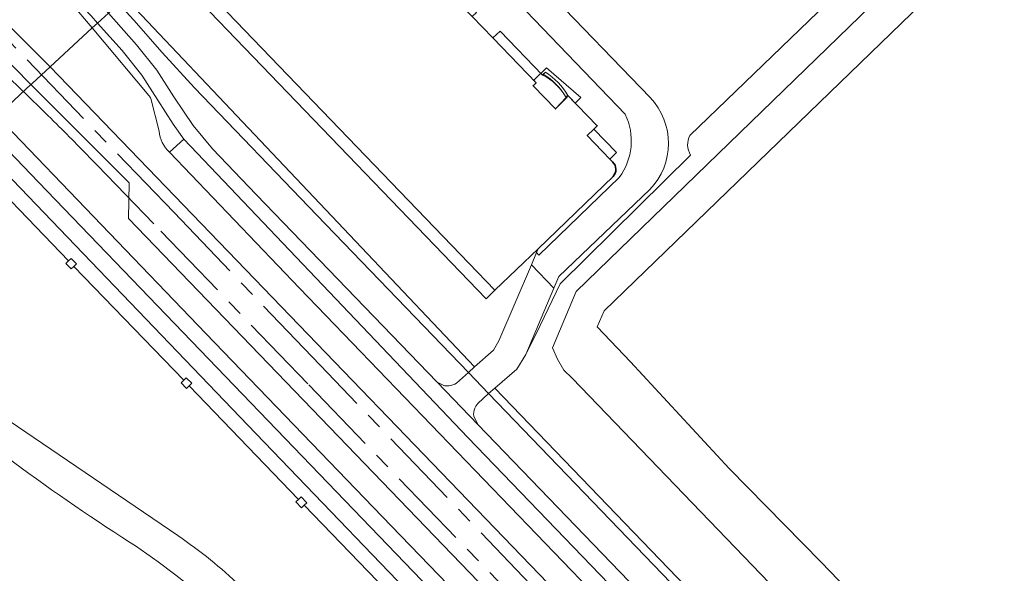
# Model space of a CAD drawing. Header units: metres. Extents: x 124322 to 125871, y 483990 to 485142.
# Tile 18 of 61: x 124596 to 124717, y 484403 to 484470. Entities that reach past the tile are written whole.
import ezdxf

# ---------------------------------------------------------------- set-up
doc = ezdxf.new("R2010")
doc.units = ezdxf.units.M
doc.linetypes.add('AM-AS', pattern=[16, 10, -2, 2, -2])
for name, color, linetype, lineweight in [('B-RO-AM-AS_SPOOR_TRAM-G', 10, 'AM-AS', 18), ('B-RO-IE-TERREINAFSCHEIDING_KUNSTMATIG_MUUR-GV', 7, 'Continuous', 18), ('B-RO-OG-BEBOUWING-GV', 7, 'Continuous', 35), ('B-RO-OG-BEBOUWING_BORDES-GV', 7, 'Continuous', 18), ('B-RO-OG-BEBOUWING_LUIFEL-GV', 7, 'Continuous', 18), ('B-RO-OG-BEBOUWING_TRAP-GV', 7, 'Continuous', 18), ('B-RO-OG-TERREIN_CULTUURSCHEIDING-GV', 7, 'Continuous', 0), ('B-RO-OG-TERREIN_ERF-GV', 7, 'Continuous', 0), ('B-RO-OG-WATER-GV', 151, 'Continuous', 13), ('B-RO-VH-VERHARDING_GESLOTEN-GV', 252, 'Continuous', 18), ('B-RO-VH-VERHARDING_HALFVERHARDING-GV', 7, 'Continuous', 9), ('B-RO-VH-VERHARDING_OPEN-GV', 7, 'Continuous', 9)]:
    doc.layers.add(name, color=color, linetype=linetype, lineweight=lineweight)

msp = doc.modelspace()

# ---------------------------------------------------------------- linework, layer by layer
at = {"layer": 'B-RO-AM-AS_SPOOR_TRAM-G'}
for points in [[(124999.647, 484047.517), (124945.632, 484103.586), (124937.637, 484111.888), (124832.507, 484221.007), (124801.658, 484253.076), (124785.358, 484269.876), (124752.957, 484303.597), (124704.147, 484354.097), (124633.136, 484428.037), (124615.23, 484446.741), (124571.691, 484492.008), (124556.93, 484507.317)], [(124605.791, 484452.552), (124613.616, 484444.466), (124631.744, 484425.623), (124710.943, 484343.554), (124756.433, 484296.223), (124908.663, 484138.153), (124938.902, 484106.803), (124943.815, 484101.643), (124997.712, 484045.595)]]:
    msp.add_lwpolyline(points, dxfattribs=at)
for points in [[(124595.154, 484463.126, -0.0024041), (124600.8, 484457.625)], [(124600.8, 484457.625, -0.0063195), (124605.791, 484452.552)]]:
    msp.add_lwpolyline(points, format="xyb", dxfattribs=at)
at = {"layer": 'B-RO-IE-TERREINAFSCHEIDING_KUNSTMATIG_MUUR-GV'}
for points in [[(124602.281, 484440.822), (124601.958, 484440.51), (124602.618, 484439.827), (124602.941, 484440.139), (124603.265, 484440.451), (124602.605, 484441.134)], [(124616.411, 484426.179), (124616.088, 484425.867), (124616.748, 484425.183), (124617.072, 484425.495), (124617.395, 484425.807), (124616.735, 484426.491)], [(124630.506, 484411.572), (124630.183, 484411.26), (124630.878, 484410.54), (124631.201, 484410.852), (124631.525, 484411.164), (124630.83, 484411.884)]]:
    msp.add_lwpolyline(points, close=True, dxfattribs=at)
at = {"layer": 'B-RO-OG-BEBOUWING-GV'}
for points in [[(124601.651, 484492.21), (124654.595, 484437.217), (124659.894, 484442.314), (124669.086, 484451.16)], [(124669.033, 484452.97), (124668.707, 484453.307), (124665.91, 484456.194), (124666.729, 484456.987), (124667.147, 484457.393), (124663.556, 484461.093), (124663.324, 484460.864), (124663.389, 484460.806), (124662.006, 484459.462), (124659.265, 484462.304), (124659.647, 484462.672), (124654.334, 484468.182), (124651.798, 484470.812), (124647.435, 484475.337), (124647.92, 484475.811), (124648.681, 484476.556), (124646.807, 484478.471)]]:
    msp.add_lwpolyline(points, dxfattribs=at)
msp.add_lwpolyline([(124669.086, 484451.16, 0.4145491), (124669.033, 484452.97)], format="xyb", dxfattribs=at)
at = {"layer": 'B-RO-OG-BEBOUWING_BORDES-GV'}
msp.add_lwpolyline([(124660.409, 484463.612), (124655.223, 484469.008), (124654.334, 484468.182), (124659.647, 484462.672), (124659.265, 484462.304), (124662.006, 484459.462), (124663.324, 484460.864)], dxfattribs=at)
msp.add_lwpolyline([(124663.324, 484460.864, 0.1585976), (124660.409, 484463.612)], format="xyb", dxfattribs=at)
at = {"layer": 'B-RO-OG-BEBOUWING_LUIFEL-GV'}
msp.add_lwpolyline([(124659.361, 484462.969), (124659.647, 484462.672), (124659.265, 484462.304), (124662.006, 484459.462), (124663.389, 484460.806), (124663.324, 484460.864), (124663.556, 484461.093), (124664.442, 484460.181), (124665.13, 484460.861), (124660.939, 484464.498)], close=True, dxfattribs=at)
at = {"layer": 'B-RO-OG-BEBOUWING_TRAP-GV'}
for points in [[(124660.784, 484463.963), (124660.409, 484463.612)], [(124663.324, 484460.864), (124663.556, 484461.093)]]:
    msp.add_lwpolyline(points, dxfattribs=at)
for points in [[(124663.556, 484461.093, 0.1145962), (124660.784, 484463.963)], [(124660.409, 484463.612, -0.1585976), (124663.324, 484460.864)]]:
    msp.add_lwpolyline(points, format="xyb", dxfattribs=at)
at = {"layer": 'B-RO-OG-TERREIN_CULTUURSCHEIDING-GV'}
for points in [[(124600.553, 484491.187), (124596.866, 484487.751), (124596.636, 484486.395), (124652.095, 484427.816), (124654.404, 484429.866), (124655.091, 484431.007), (124659.061, 484440.355), (124659.688, 484441.83), (124659.894, 484442.314), (124654.595, 484437.217), (124653.515, 484436.176)], [(124596.636, 484486.395), (124596.422, 484485.131), (124604.591, 484476.577), (124608.431, 484472.378), (124610.309, 484470.326), (124613.777, 484466.373), (124617.732, 484462.029), (124632.759, 484446.415), (124651.349, 484427.154), (124652.095, 484427.816)], [(124654.564, 484425.208), (124653.803, 484424.557), (124687.916, 484389.156), (124691.404, 484385.537), (124703.279, 484373.224), (124704, 484373.918), (124692.124, 484386.231), (124688.636, 484389.85)]]:
    msp.add_lwpolyline(points, close=True, dxfattribs=at)
for points in [[(124709.922, 484486.934), (124705.493, 484482.228), (124678.509, 484456.217)], [(124688.264, 484401.286), (124664.049, 484426.424), (124663.056, 484427.423), (124662.286, 484428.766), (124661.646, 484430.176), (124664.577, 484437.053), (124715.458, 484486.432)], [(124678.601, 484453.802), (124662.593, 484438.009), (124660.161, 484432.881), (124658.368, 484429.335), (124657.286, 484427.537), (124654.564, 484425.208), (124688.636, 484389.85), (124692.124, 484386.231), (124704, 484373.918), (124705.307, 484375.174), (124706.038, 484375.877), (124740.882, 484340.003), (124739.988, 484339.14), (124738.71, 484337.909), (124740.688, 484335.857), (124745.22, 484340.418), (124746.09, 484341.312), (124688.264, 484401.286)]]:
    msp.add_lwpolyline(points, dxfattribs=at)
msp.add_lwpolyline([(124678.509, 484456.217, 0.2654113), (124678.601, 484453.802)], format="xyb", dxfattribs=at)
at = {"layer": 'B-RO-OG-TERREIN_ERF-GV'}
for points in [[(124655.223, 484469.008), (124654.334, 484468.182), (124659.647, 484462.672), (124659.265, 484462.304), (124662.006, 484459.462), (124663.389, 484460.806), (124663.324, 484460.864)], [(124660.529, 484463.724), (124660.409, 484463.612), (124655.223, 484469.008)], [(124660.784, 484463.963), (124660.529, 484463.724)], [(124663.324, 484460.864), (124663.556, 484461.093)]]:
    msp.add_lwpolyline(points, dxfattribs=at)
for points in [[(124663.556, 484461.093, 0.1145962), (124660.784, 484463.963)], [(124663.324, 484460.864, 0.1199405), (124660.529, 484463.724)], [(124660.529, 484463.724, -0.1199405), (124663.324, 484460.864)]]:
    msp.add_lwpolyline(points, format="xyb", dxfattribs=at)
msp.add_lwpolyline([(124666.729, 484456.987), (124665.91, 484456.194), (124668.707, 484453.307), (124669.526, 484454.101)], close=True, dxfattribs=at)
at = {"layer": 'B-RO-OG-WATER-GV'}
for points in [[(124715.458, 484486.432), (124664.577, 484437.053), (124661.646, 484430.176), (124662.286, 484428.766), (124663.056, 484427.423), (124664.049, 484426.424), (124688.264, 484401.286), (124746.09, 484341.312), (124746.758, 484340.62), (124914.7, 484166.44), (124917.19, 484164.44), (124919.35, 484163.47), (124921.86, 484163.18), (124923.57, 484163.26), (124925.47, 484163.9), (124927.62, 484165.14), (124930.18, 484167.42), (124933.514, 484170.473), (124929.47, 484175.811), (124924.4, 484171.11)], [(124919.88, 484171.19), (124914.36, 484176.23), (124902.97, 484188.06), (124880.03, 484211.43), (124856.92, 484235.77), (124834.45, 484258.74), (124809.67, 484284.48), (124782.29, 484312.78), (124767.12, 484328.7), (124750.453, 484345.856), (124746.31, 484350.12), (124724.29, 484373.09), (124703.05, 484395.12), (124694.63, 484403.87), (124683.34, 484415.36), (124671.23, 484428.44), (124667.153, 484432.743), (124667.993, 484434.714), (124711.977, 484477.281)]]:
    msp.add_lwpolyline(points, dxfattribs=at)
at = {"layer": 'B-RO-VH-VERHARDING_GESLOTEN-GV'}
for points in [[(124541.687, 484508.497), (124543.445, 484506.964), (124547.924, 484502.935), (124548.335, 484502.565), (124550.036, 484501.013), (124568.301, 484484.205), (124572.129, 484480.682), (124589.85, 484462.33), (124593.482, 484458.557), (124597.675, 484462.433), (124579.506, 484480.979), (124552.811, 484508.685), (124554.998, 484510.798), (124555.101, 484510.897), (124551.015, 484515.136)], [(124591.551, 484473.094), (124600.026, 484464.607), (124605.204, 484469.394), (124603.567, 484471.343), (124602.895, 484472.105), (124585.517, 484490.189), (124574.289, 484501.88), (124561.278, 484515.403)], [(124564.632, 484512.978), (124565.325, 484512.263), (124566.124, 484511.247), (124571.499, 484505.804), (124599.289, 484476.971), (124605.047, 484470.882), (124605.845, 484469.987), (124607.171, 484471.214), (124607.12, 484471.271), (124600.748, 484477.999), (124572.767, 484507.082), (124567.056, 484513.087), (124566.35, 484513.815), (124565.69, 484514.547)], [(124554.998, 484510.798), (124552.811, 484508.685), (124579.506, 484480.979), (124597.675, 484462.433), (124597.712, 484462.468), (124597.831, 484462.577), (124600.026, 484464.607), (124591.551, 484473.094), (124591.534, 484473.106), (124591.518, 484473.119)], [(124612.15, 484461.123), (124605.204, 484469.394), (124600.026, 484464.607), (124679.633, 484382.052), (124682.015, 484384.095), (124672.7, 484393.77), (124666.14, 484400.61), (124630.61, 484437.48), (124614.664, 484454.161)], [(124613.384, 484456.726), (124612.383, 484460.732)]]:
    msp.add_lwpolyline(points, dxfattribs=at)
for points in [[(124607.171, 484471.214), (124605.845, 484469.987), (124608.852, 484466.612), (124611.28, 484463.617), (124613.255, 484460.549), (124615.104, 484457.602), (124616.413, 484455.743), (124651.265, 484419.173), (124683.688, 484385.529), (124685.195, 484386.822), (124652.482, 484420.746), (124647.49, 484425.929), (124625.304, 484448.965), (124619.965, 484454.558), (124617.594, 484457.427), (124615.196, 484460.931), (124613.121, 484464.219), (124610.621, 484467.323)], [(124600.026, 484464.607), (124597.831, 484462.577), (124597.712, 484462.468), (124597.675, 484462.433), (124609.733, 484450.387), (124609.662, 484446.005), (124675.049, 484378.121), (124679.633, 484382.052)], [(124597.675, 484462.433), (124593.482, 484458.557), (124619.13, 484431.91), (124640.74, 484409.48), (124661.5, 484388.02), (124672.83, 484376.218), (124675.049, 484378.121), (124609.662, 484446.005), (124609.733, 484450.387)], [(124592.084, 484457.207), (124590.574, 484455.748), (124624.27, 484420.696), (124649.76, 484394.19), (124669.688, 484373.523), (124671.342, 484374.941), (124650.85, 484396.21), (124625.73, 484422.314), (124598.61, 484450.46)], [(124653.803, 484424.557), (124651.349, 484427.154), (124649.868, 484425.82), (124649.669, 484425.704), (124649.431, 484425.603), (124649.182, 484425.533), (124648.926, 484425.493), (124648.667, 484425.486), (124648.41, 484425.51), (124647.49, 484425.929), (124652.482, 484420.746), (124651.992, 484421.768), (124651.982, 484422.024), (124652.004, 484422.279), (124652.057, 484422.53), (124652.141, 484422.772), (124652.255, 484423.002), (124652.477, 484423.315)]]:
    msp.add_lwpolyline(points, close=True, dxfattribs=at)
for points in [[(124612.383, 484460.732, 0.039565), (124612.15, 484461.123)], [(124614.664, 484454.161, -0.1864363), (124613.384, 484456.726)]]:
    msp.add_lwpolyline(points, format="xyb", dxfattribs=at)
at = {"layer": 'B-RO-VH-VERHARDING_HALFVERHARDING-GV'}
msp.add_lwpolyline([(124615.702, 484407.125), (124591.773, 484423.385)], dxfattribs=at)
for points in [[(124594.617, 484416.816, 0.0175423), (124609.781, 484406.328)], [(124619.682, 484404.174, 0.0209095), (124615.702, 484407.125)], [(124609.781, 484406.328, -0.0377963), (124620.516, 484398.038)], [(124623.328, 484400.977, 0.0200206), (124619.682, 484404.174)]]:
    msp.add_lwpolyline(points, format="xyb", dxfattribs=at)
at = {"layer": 'B-RO-VH-VERHARDING_OPEN-GV'}
for points in [[(124561.278, 484515.403), (124574.289, 484501.88), (124585.517, 484490.189), (124602.895, 484472.105), (124603.567, 484471.343), (124605.204, 484469.394), (124605.845, 484469.987), (124605.047, 484470.882), (124599.289, 484476.971), (124571.499, 484505.804), (124566.124, 484511.247), (124565.325, 484512.263), (124564.632, 484512.978)], [(124651.567, 484483.123), (124646.807, 484478.471), (124648.681, 484476.556), (124647.92, 484475.811), (124652.313, 484471.298), (124651.798, 484470.812), (124654.334, 484468.182), (124655.223, 484469.008), (124660.409, 484463.612), (124660.529, 484463.724), (124660.784, 484463.963)], [(124673.626, 484460.868), (124660.855, 484474.151)], [(124657.406, 484472.492), (124670.584, 484458.801)], [(124670.584, 484458.801), (124657.406, 484472.492)], [(124605.845, 484469.987), (124605.204, 484469.394), (124612.15, 484461.123)], [(124614.664, 484454.161), (124616.413, 484455.743), (124615.104, 484457.602), (124613.255, 484460.549), (124611.28, 484463.617), (124608.852, 484466.612), (124605.845, 484469.987)], [(124612.383, 484460.732), (124613.384, 484456.726)], [(124663.556, 484461.093), (124667.147, 484457.393), (124666.729, 484456.987), (124669.526, 484454.101), (124668.707, 484453.307), (124669.033, 484452.97)], [(124649.76, 484394.19), (124624.27, 484420.696), (124590.574, 484455.748), (124589.179, 484454.4), (124602.281, 484440.822), (124602.605, 484441.134), (124603.265, 484440.451), (124602.941, 484440.139), (124616.411, 484426.179), (124616.735, 484426.491), (124617.395, 484425.807), (124617.072, 484425.495), (124630.506, 484411.572), (124630.83, 484411.884), (124631.525, 484411.164), (124631.201, 484410.852), (124644.637, 484396.928)], [(124669.85, 484451.06), (124659.98, 484441.536), (124659.688, 484441.83), (124659.061, 484440.355), (124661.826, 484437.477), (124662.431, 484438.901), (124673.588, 484449.562)], [(124669.086, 484451.16), (124659.894, 484442.314), (124659.688, 484441.83), (124659.98, 484441.536), (124669.85, 484451.06)]]:
    msp.add_lwpolyline(points, dxfattribs=at)
for points in [[(124608.431, 484472.378), (124607.171, 484471.214), (124610.621, 484467.323), (124613.121, 484464.219), (124615.196, 484460.931), (124617.594, 484457.427), (124619.965, 484454.558), (124625.304, 484448.965), (124647.49, 484425.929), (124648.41, 484425.51), (124648.667, 484425.486), (124648.926, 484425.493), (124649.182, 484425.533), (124649.431, 484425.603), (124649.669, 484425.704), (124649.868, 484425.82), (124651.349, 484427.154), (124632.759, 484446.415), (124617.732, 484462.029), (124613.777, 484466.373), (124610.309, 484470.326)], [(124616.413, 484455.743), (124614.664, 484454.161), (124630.61, 484437.48), (124666.14, 484400.61), (124672.7, 484393.77), (124682.015, 484384.095), (124683.688, 484385.529), (124651.265, 484419.173)], [(124661.826, 484437.477), (124659.061, 484440.355), (124655.091, 484431.007), (124654.404, 484429.866), (124652.095, 484427.816), (124651.349, 484427.154), (124653.803, 484424.557), (124654.564, 484425.208), (124657.286, 484427.537), (124658.368, 484429.335)], [(124653.803, 484424.557), (124652.477, 484423.315), (124652.255, 484423.002), (124652.141, 484422.772), (124652.057, 484422.53), (124652.004, 484422.279), (124651.982, 484422.024), (124651.992, 484421.768), (124652.482, 484420.746), (124685.195, 484386.822), (124687.916, 484389.156)]]:
    msp.add_lwpolyline(points, close=True, dxfattribs=at)
for points in [[(124660.784, 484463.963, -0.1145962), (124663.556, 484461.093)], [(124612.15, 484461.123, -0.039565), (124612.383, 484460.732)], [(124673.588, 484449.562, 0.4019252), (124673.626, 484460.868)], [(124670.584, 484458.801, -0.2775218), (124669.85, 484451.06)], [(124669.85, 484451.06, 0.2775218), (124670.584, 484458.801)], [(124613.384, 484456.726, 0.1864363), (124614.664, 484454.161)], [(124669.033, 484452.97, -0.4145491), (124669.086, 484451.16)]]:
    msp.add_lwpolyline(points, format="xyb", dxfattribs=at)

doc.saveas('drawing.dxf')
